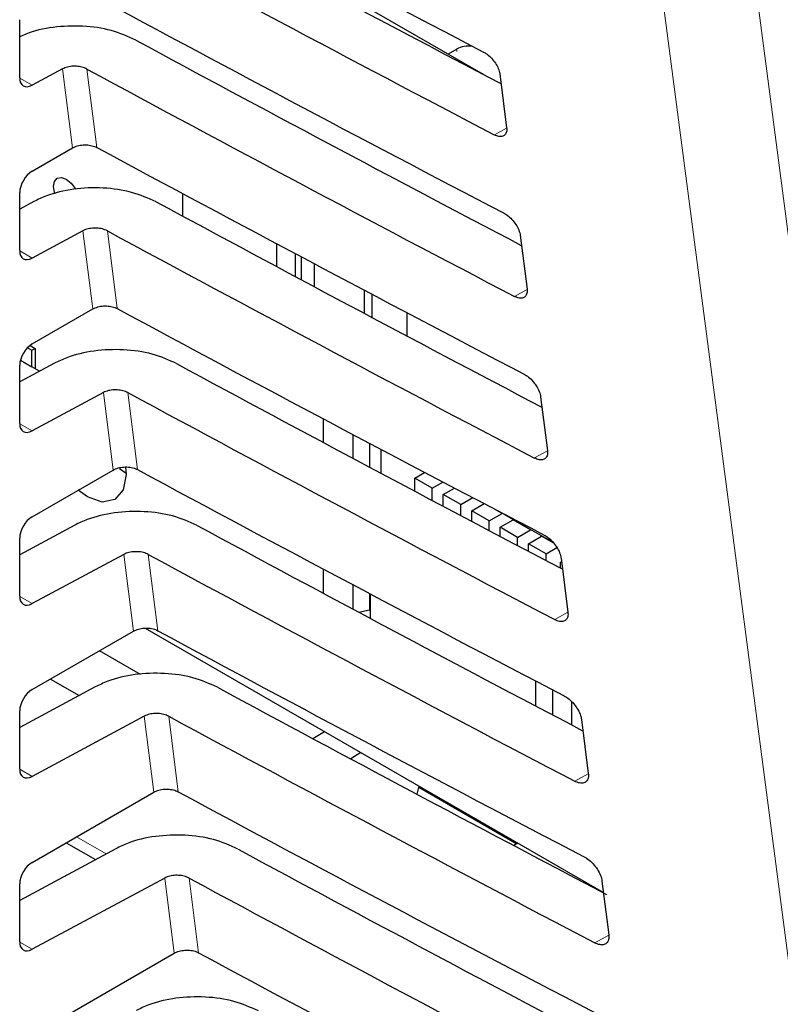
# Paper-space layout 'Blatt2' of a CAD drawing. Header units: millimetres. Extents: x 5 to 418, y 2 to 292.
# Tile 37 of 59: x 108 to 117, y 178 to 189. Entities that reach past the tile are written whole.
import ezdxf

# ---------------------------------------------------------------- set-up
doc = ezdxf.new("R2010")
doc.units = ezdxf.units.MM

psp = doc.layouts.new('Blatt2')

# ---------------------------------------------------------------- linework, layer by layer
at = {"color": 7, "linetype": 'Continuous', "lineweight": 25}
for p, q in [((108.549, 190.936), (113.486, 188.086)), ((108.233, 188.047), (108.233, 188.705)), ((113.186, 188.373), (113.088, 188.316)), ((108.718, 188.147), (108.374, 187.962)), ((113.675, 188.09), (113.752, 187.48)), ((108.374, 186.988), (108.831, 187.251)), ((108.233, 186.087), (108.233, 186.746)), ((110.078, 186.734), (110.078, 186.479)), ((108.394, 186.644), (108.233, 186.557)), ((108.949, 186.312), (108.374, 186.002)), ((113.906, 186.26), (113.984, 185.65)), ((111.148, 185.904), (111.148, 186.163)), ((111.355, 186.052), (111.355, 185.793)), ((111.426, 185.755), (111.426, 186.015)), ((111.572, 185.937), (111.572, 185.677)), ((112.14, 185.374), (112.14, 185.636)), ((112.225, 185.591), (112.225, 185.329)), ((108.374, 185.028), (109.061, 185.425)), ((112.621, 185.383), (112.621, 185.118)), ((108.321, 184.986), (108.372, 184.957)), ((108.35, 185.011), (108.408, 184.978)), ((108.372, 184.957), (108.408, 184.978)), ((108.372, 184.768), (108.372, 184.957)), ((108.408, 184.978), (108.408, 184.748)), ((108.626, 184.809), (108.233, 184.597)), ((108.241, 184.844), (108.372, 184.768)), ((108.233, 184.127), (108.233, 184.786)), ((108.458, 184.719), (108.372, 184.768)), ((109.181, 184.477), (108.374, 184.043)), ((114.138, 184.429), (114.215, 183.819)), ((111.673, 184.18), (111.673, 183.912)), ((112.014, 183.73), (112.014, 183.999)), ((112.197, 183.902), (112.197, 183.632)), ((112.325, 183.834), (112.325, 183.564)), ((108.374, 183.068), (109.292, 183.598)), ((109.364, 183.617), (109.439, 183.564)), ((112.712, 183.507), (112.823, 183.571)), ((112.712, 183.358), (112.712, 183.507)), ((112.91, 183.393), (112.712, 183.507)), ((112.91, 183.393), (113.03, 183.462)), ((112.91, 183.253), (112.91, 183.393)), ((113.034, 183.321), (113.161, 183.394)), ((113.232, 183.207), (113.034, 183.321)), ((113.034, 183.187), (113.034, 183.321)), ((113.232, 183.207), (113.368, 183.285)), ((113.232, 183.083), (113.232, 183.207)), ((113.357, 183.135), (113.498, 183.217)), ((113.357, 183.017), (113.357, 183.135)), ((113.555, 183.021), (113.357, 183.135)), ((113.702, 183.105), (113.613, 183.156)), ((113.555, 183.021), (113.702, 183.105)), ((113.555, 182.912), (113.555, 183.021)), ((113.679, 182.949), (113.826, 183.034)), ((113.702, 183.105), (113.702, 183.11)), ((113.722, 183.099), (114.277, 182.779)), ((113.826, 183.034), (113.826, 183.039)), ((114.024, 182.919), (113.826, 183.034)), ((108.857, 182.974), (108.233, 182.638)), ((113.679, 182.847), (113.679, 182.949)), ((113.877, 182.834), (113.679, 182.949)), ((113.877, 182.834), (114.024, 182.919)), ((114.024, 182.919), (114.024, 182.925)), ((108.233, 182.167), (108.233, 182.826)), ((113.877, 182.742), (113.877, 182.834)), ((114.001, 182.763), (114.149, 182.847)), ((114.149, 182.847), (114.149, 182.853)), ((114.286, 182.768), (114.149, 182.847)), ((114.199, 182.648), (114.001, 182.763)), ((114.001, 182.677), (114.001, 182.763)), ((114.199, 182.648), (114.322, 182.719)), ((109.413, 182.642), (108.374, 182.083)), ((114.199, 182.572), (114.199, 182.648)), ((114.369, 182.599), (114.447, 181.988)), ((111.673, 182.476), (111.673, 182.201)), ((114.363, 182.554), (114.374, 182.56)), ((114.363, 182.486), (114.363, 182.554)), ((112.014, 182.019), (112.014, 182.295)), ((112.197, 182.198), (112.197, 182.014)), ((112.204, 182.194), (112.204, 181.917)), ((112.076, 181.986), (112.197, 182.014)), ((112.194, 182.013), (112.204, 182.007)), ((112.197, 182.014), (112.204, 182.021)), ((109.655, 181.806), (114.849, 178.807)), ((108.374, 181.109), (109.523, 181.772)), ((109.604, 181.28), (109.137, 181.549)), ((108.582, 181.228), (108.907, 181.041)), ((109.089, 181.139), (108.233, 180.678)), ((114.085, 180.92), (114.085, 181.204)), ((114.276, 180.819), (114.276, 181.104)), ((114.488, 180.975), (114.488, 180.708)), ((108.233, 180.208), (108.233, 180.867)), ((109.645, 180.806), (108.374, 180.123)), ((114.601, 180.768), (114.678, 180.158)), ((111.556, 180.553), (111.686, 180.633)), ((112.1, 180.394), (111.985, 180.323)), ((112.738, 179.921), (112.759, 180.014)), ((112.756, 180), (113.868, 179.358)), ((108.374, 179.149), (109.754, 179.945)), ((108.76, 179.372), (109.091, 179.18)), ((113.881, 179.366), (113.835, 179.339)), ((109.321, 179.303), (108.233, 178.718)), ((108.233, 178.248), (108.233, 178.907)), ((109.877, 178.971), (108.374, 178.164)), ((114.832, 178.937), (114.91, 178.327)), ((108.374, 177.189), (109.984, 178.119))]:
    psp.add_line(p, q, dxfattribs=at)
at = {"color": 7, "linetype": 'Continuous', "lineweight": 18}
for p, q in [((113.186, 188.343), (113.186, 188.373)), ((108.233, 188.044), (108.374, 187.962)), ((108.831, 187.251), (108.718, 188.147)), ((108.995, 188.146), (109.107, 187.256)), ((113.752, 187.477), (113.613, 187.4)), ((109.061, 185.425), (108.949, 186.312)), ((109.227, 186.311), (109.338, 185.429)), ((108.233, 186.084), (108.374, 186.002)), ((113.984, 185.647), (113.841, 185.567)), ((109.292, 183.598), (109.181, 184.477)), ((109.458, 184.476), (109.569, 183.603)), ((108.233, 184.124), (108.374, 184.043)), ((114.215, 183.816), (114.069, 183.735)), ((109.523, 181.772), (109.413, 182.642)), ((109.69, 182.641), (109.8, 181.776)), ((108.233, 182.165), (108.374, 182.083)), ((114.447, 181.985), (114.297, 181.902)), ((109.754, 179.945), (109.645, 180.806)), ((109.922, 180.806), (110.03, 179.95)), ((108.233, 180.205), (108.374, 180.123)), ((114.678, 180.154), (114.525, 180.069)), ((108.877, 179.439), (109.213, 179.245)), ((109.984, 178.119), (109.877, 178.971)), ((110.154, 178.971), (110.261, 178.123)), ((114.91, 178.324), (114.753, 178.236)), ((108.233, 178.245), (108.374, 178.164))]:
    psp.add_line(p, q, dxfattribs=at)
at = {"color": 7, "linetype": 'Continuous', "lineweight": 18, "flags": 128}
for points in [[(116.487, 189.768), (117.904, 178.944), (119.319, 168.127)], [(118.257, 168.042), (118.098, 169.254), (117.463, 174.104), (115.424, 189.683)]]:
    psp.add_lwpolyline(points, dxfattribs=at)
at = {"color": 7, "linetype": 'Continuous', "lineweight": 25, "flags": 128}
for points in [[(108.632, 186.731), (108.628, 186.744), (108.617, 186.814), (108.628, 186.871), (108.659, 186.907), (108.705, 186.916), (108.76, 186.897), (108.815, 186.853), (108.862, 186.79), (108.865, 186.784)], [(109.433, 183.63), (109.439, 183.547), (109.406, 183.372), (109.311, 183.263), (109.168, 183.235), (109.001, 183.294), (108.896, 183.369)]]:
    psp.add_lwpolyline(points, dxfattribs=at)
at = {"color": 7, "linetype": 'Continuous', "lineweight": 25}
psp.add_arc((113.325, 188.107), 0.3, 83.0931, 117.6932, dxfattribs=at)
for centre, major_axis, ratio, start_param, end_param in [((382.337, 365.398), (400.469, 6.162), 0.587275, 3.950946, 3.967413), ((381.019, 352.262), (397.637, -5.907), 0.567125, 3.968584, 3.983526), ((381.017, 352.262), (398.444, -5.919), 0.567125, 3.968582, 3.985126), ((382.336, 363.438), (400.148, 6.157), 0.587275, 3.950986, 3.967453), ((381.019, 350.303), (397.316, -5.902), 0.567125, 3.968625, 3.983579), ((108.377, 188.127), (0.103, 0.172), 0.587369, 2.36515, 3.918493), ((381.018, 350.302), (398.123, -5.914), 0.567125, 3.968623, 3.985166), ((382.336, 361.478), (399.827, 6.152), 0.587275, 3.951027, 3.967493), ((108.377, 186.826), (0.103, 0.172), 0.587369, 0.811807, 2.36515), ((381.02, 348.344), (396.994, -5.897), 0.567125, 3.968666, 3.983632), ((381.018, 348.343), (397.802, -5.909), 0.567125, 3.968664, 3.985207), ((108.377, 186.167), (0.103, 0.172), 0.587369, 2.36515, 3.918493), ((382.335, 359.518), (399.506, 6.148), 0.587275, 3.951067, 3.967532), ((108.377, 184.866), (0.103, 0.172), 0.587369, 0.811807, 2.36515), ((381.02, 346.384), (396.673, -5.893), 0.567125, 3.968707, 3.983686), ((381.019, 346.384), (397.48, -5.905), 0.567125, 3.968705, 3.985247), ((108.377, 184.207), (0.103, 0.172), 0.587369, 2.36515, 3.918493), ((382.335, 357.558), (399.185, 6.143), 0.587275, 3.951108, 3.967572), ((108.377, 182.907), (0.103, 0.172), 0.587369, 0.811807, 2.36515), ((381.021, 344.425), (396.352, -5.888), 0.567125, 3.968748, 3.983739), ((381.019, 344.424), (397.159, -5.9), 0.567125, 3.968746, 3.985287), ((108.377, 182.248), (0.103, 0.172), 0.587369, 2.36515, 3.918493), ((382.334, 355.597), (398.864, 6.138), 0.587275, 3.951149, 3.967612), ((381.021, 342.465), (396.031, -5.883), 0.567125, 3.968789, 3.983923), ((108.377, 180.947), (0.103, 0.172), 0.587369, 0.811807, 2.36515), ((381.02, 342.465), (396.838, -5.895), 0.567125, 3.968787, 3.985327), ((108.377, 180.288), (0.103, 0.172), 0.587369, 2.36515, 3.918493), ((382.334, 353.637), (398.543, 6.133), 0.587275, 3.951189, 3.967652), ((381.022, 340.506), (395.71, -5.878), 0.567125, 3.96883, 3.983847), ((108.377, 178.987), (0.103, 0.172), 0.587369, 0.811807, 2.36515), ((381.02, 340.505), (396.517, -5.89), 0.567125, 3.968828, 3.985368), ((108.377, 178.328), (0.103, 0.172), 0.587369, 2.36515, 3.918493), ((382.333, 351.677), (398.221, 6.128), 0.587275, 3.95123, 3.967692)]:
    psp.add_ellipse(centre, major_axis=major_axis, ratio=ratio, start_param=start_param, end_param=end_param, dxfattribs=at)
for points, knots in [([(109.548, 188.475), (109.459, 188.515), (109.281, 188.594), (108.946, 188.642), (108.609, 188.627), (108.366, 188.573), (108.256, 188.521), (108.233, 188.51)], [0, 0, 0, 0, 0.2327271, 0.4654071, 0.6994018, 0.9359667, 1, 1, 1, 1]), ([(113.497, 188.334), (113.504, 188.33), (113.528, 188.317), (113.571, 188.282), (113.618, 188.227), (113.654, 188.166), (113.67, 188.119), (113.674, 188.096), (113.675, 188.09)], [0, 0, 0, 0, 0.0812528, 0.2934296, 0.5069011, 0.7224904, 0.9396889, 1, 1, 1, 1]), ([(108.995, 188.146), (108.977, 188.154), (108.941, 188.17), (108.875, 188.179), (108.807, 188.177), (108.753, 188.164), (108.727, 188.151), (108.718, 188.147)], [0, 0, 0, 0, 0.218783, 0.437522, 0.657497, 0.879887, 1, 1, 1, 1]), ([(113.752, 187.48), (113.753, 187.473), (113.755, 187.448), (113.747, 187.412), (113.72, 187.384), (113.679, 187.377), (113.64, 187.387), (113.618, 187.398), (113.613, 187.4)], [0, 0, 0, 0, 0.085705, 0.302608, 0.518156, 0.731573, 0.943439, 1, 1, 1, 1]), ([(108.831, 187.251), (108.849, 187.26), (108.884, 187.277), (108.952, 187.288), (109.021, 187.285), (109.073, 187.272), (109.099, 187.26), (109.107, 187.256)], [0, 0, 0, 0, 0.223624, 0.447272, 0.670233, 0.891769, 1, 1, 1, 1]), ([(109.78, 186.64), (109.691, 186.68), (109.513, 186.759), (109.178, 186.806), (108.84, 186.793), (108.571, 186.729), (108.44, 186.666), (108.394, 186.644)], [0, 0, 0, 0, 0.2187893, 0.4375343, 0.6575154, 0.8799127, 1, 1, 1, 1]), ([(113.724, 186.51), (113.731, 186.506), (113.757, 186.492), (113.8, 186.456), (113.849, 186.399), (113.886, 186.336), (113.902, 186.289), (113.906, 186.265), (113.906, 186.26)], [0, 0, 0, 0, 0.0847194, 0.2969209, 0.5104279, 0.7260526, 0.9432708, 1, 1, 1, 1]), ([(109.227, 186.311), (109.209, 186.319), (109.173, 186.335), (109.106, 186.344), (109.039, 186.341), (108.985, 186.329), (108.959, 186.316), (108.949, 186.312)], [0, 0, 0, 0, 0.218789, 0.437534, 0.657514, 0.879911, 1, 1, 1, 1]), ([(113.984, 185.65), (113.984, 185.642), (113.986, 185.616), (113.978, 185.579), (113.95, 185.551), (113.907, 185.544), (113.868, 185.554), (113.846, 185.565), (113.841, 185.567)], [0, 0, 0, 0, 0.089099, 0.305978, 0.521493, 0.734878, 0.946728, 1, 1, 1, 1]), ([(109.061, 185.425), (109.079, 185.433), (109.115, 185.45), (109.183, 185.461), (109.251, 185.459), (109.304, 185.446), (109.33, 185.433), (109.338, 185.429)], [0, 0, 0, 0, 0.22363, 0.447283, 0.670251, 0.891793, 1, 1, 1, 1]), ([(110.012, 184.805), (109.923, 184.845), (109.745, 184.924), (109.41, 184.971), (109.072, 184.958), (108.803, 184.894), (108.672, 184.831), (108.626, 184.809)], [0, 0, 0, 0, 0.2187953, 0.4375462, 0.6575334, 0.8799369, 1, 1, 1, 1]), ([(113.951, 184.686), (113.959, 184.681), (113.985, 184.666), (114.03, 184.629), (114.079, 184.571), (114.117, 184.507), (114.134, 184.458), (114.137, 184.434), (114.138, 184.429)], [0, 0, 0, 0, 0.088008, 0.3002334, 0.5137745, 0.729433, 0.9466698, 1, 1, 1, 1]), ([(109.458, 184.476), (109.441, 184.484), (109.405, 184.5), (109.338, 184.509), (109.27, 184.506), (109.217, 184.494), (109.19, 184.481), (109.181, 184.477)], [0, 0, 0, 0, 0.218795, 0.437546, 0.657532, 0.879936, 1, 1, 1, 1]), ([(114.215, 183.819), (114.216, 183.811), (114.218, 183.784), (114.209, 183.746), (114.18, 183.717), (114.136, 183.71), (114.096, 183.721), (114.074, 183.732), (114.069, 183.735)], [0, 0, 0, 0, 0.09232, 0.309177, 0.524659, 0.738015, 0.949851, 1, 1, 1, 1]), ([(109.292, 183.598), (109.31, 183.607), (109.346, 183.624), (109.414, 183.635), (109.482, 183.632), (109.535, 183.619), (109.56, 183.607), (109.569, 183.603)], [0, 0, 0, 0, 0.223636, 0.447295, 0.670269, 0.891817, 1, 1, 1, 1]), ([(110.244, 182.97), (110.155, 183.01), (109.977, 183.089), (109.642, 183.136), (109.304, 183.123), (109.035, 183.059), (108.903, 182.996), (108.857, 182.974)], [0, 0, 0, 0, 0.218801, 0.437558, 0.657551, 0.879961, 1, 1, 1, 1]), ([(114.178, 182.861), (114.186, 182.857), (114.213, 182.841), (114.26, 182.803), (114.31, 182.743), (114.349, 182.677), (114.365, 182.628), (114.369, 182.603), (114.369, 182.599)], [0, 0, 0, 0, 0.091132, 0.303381, 0.516954, 0.732645, 0.9499, 1, 1, 1, 1]), ([(109.69, 182.641), (109.673, 182.649), (109.637, 182.665), (109.57, 182.674), (109.502, 182.671), (109.449, 182.659), (109.422, 182.646), (109.413, 182.642)], [0, 0, 0, 0, 0.218801, 0.437558, 0.657551, 0.87996, 1, 1, 1, 1]), ([(114.447, 181.988), (114.447, 181.98), (114.45, 181.952), (114.44, 181.913), (114.41, 181.884), (114.365, 181.877), (114.324, 181.888), (114.301, 181.9), (114.297, 181.902)], [0, 0, 0, 0, 0.09538, 0.312215, 0.527668, 0.740995, 0.952818, 1, 1, 1, 1]), ([(109.523, 181.772), (109.541, 181.78), (109.577, 181.797), (109.644, 181.808), (109.713, 181.806), (109.766, 181.793), (109.791, 181.781), (109.8, 181.776)], [0, 0, 0, 0, 0.223642, 0.447307, 0.670287, 0.89184, 1, 1, 1, 1]), ([(110.475, 181.135), (110.386, 181.175), (110.208, 181.254), (109.874, 181.301), (109.535, 181.288), (109.267, 181.224), (109.135, 181.161), (109.089, 181.139)], [0, 0, 0, 0, 0.2188072, 0.4375701, 0.6575695, 0.8799855, 1, 1, 1, 1]), ([(114.405, 181.037), (114.413, 181.032), (114.441, 181.016), (114.489, 180.977), (114.541, 180.915), (114.58, 180.847), (114.597, 180.797), (114.6, 180.772), (114.601, 180.768)], [0, 0, 0, 0, 0.0941035, 0.3063745, 0.5199798, 0.7357013, 0.9529725, 1, 1, 1, 1]), ([(109.922, 180.806), (109.904, 180.814), (109.869, 180.83), (109.802, 180.839), (109.734, 180.836), (109.68, 180.824), (109.654, 180.811), (109.645, 180.806)], [0, 0, 0, 0, 0.218807, 0.43757, 0.657569, 0.879984, 1, 1, 1, 1]), ([(114.678, 180.158), (114.679, 180.149), (114.681, 180.12), (114.671, 180.08), (114.64, 180.051), (114.594, 180.044), (114.552, 180.055), (114.529, 180.067), (114.525, 180.069)], [0, 0, 0, 0, 0.098292, 0.315106, 0.53053, 0.74383, 0.955641, 1, 1, 1, 1]), ([(109.754, 179.945), (109.772, 179.954), (109.807, 179.971), (109.875, 179.982), (109.944, 179.979), (109.996, 179.966), (110.022, 179.954), (110.03, 179.95)], [0, 0, 0, 0, 0.223648, 0.447319, 0.670304, 0.891864, 1, 1, 1, 1]), ([(110.707, 179.3), (110.618, 179.34), (110.44, 179.419), (110.106, 179.466), (109.767, 179.453), (109.499, 179.389), (109.367, 179.326), (109.321, 179.303)], [0, 0, 0, 0, 0.218813, 0.437582, 0.657588, 0.88001, 1, 1, 1, 1]), ([(114.631, 179.213), (114.641, 179.208), (114.67, 179.191), (114.719, 179.15), (114.772, 179.087), (114.812, 179.018), (114.828, 178.967), (114.832, 178.942), (114.832, 178.937)], [0, 0, 0, 0, 0.0969335, 0.3092262, 0.5228618, 0.7386127, 0.9558999, 1, 1, 1, 1]), ([(110.154, 178.971), (110.136, 178.979), (110.101, 178.994), (110.034, 179.004), (109.966, 179.001), (109.912, 178.989), (109.886, 178.976), (109.877, 178.971)], [0, 0, 0, 0, 0.218813, 0.437581, 0.657587, 0.880009, 1, 1, 1, 1]), ([(114.91, 178.327), (114.91, 178.318), (114.913, 178.288), (114.902, 178.247), (114.87, 178.217), (114.823, 178.21), (114.781, 178.222), (114.757, 178.234), (114.753, 178.236)], [0, 0, 0, 0, 0.1010655, 0.3178599, 0.533256, 0.7465312, 0.9583308, 1, 1, 1, 1]), ([(109.984, 178.119), (110.002, 178.127), (110.038, 178.144), (110.106, 178.155), (110.174, 178.153), (110.227, 178.14), (110.253, 178.128), (110.261, 178.123)], [0, 0, 0, 0, 0.223654, 0.447331, 0.670322, 0.891888, 1, 1, 1, 1]), ([(110.939, 177.465), (110.85, 177.504), (110.672, 177.584), (110.337, 177.631), (109.999, 177.618), (109.731, 177.554), (109.599, 177.491), (109.553, 177.468)], [0, 0, 0, 0, 0.218819, 0.437594, 0.657606, 0.880034, 1, 1, 1, 1])]:
    psp.add_open_spline(points, degree=3, knots=knots, dxfattribs=at)

doc.saveas('drawing.dxf')
